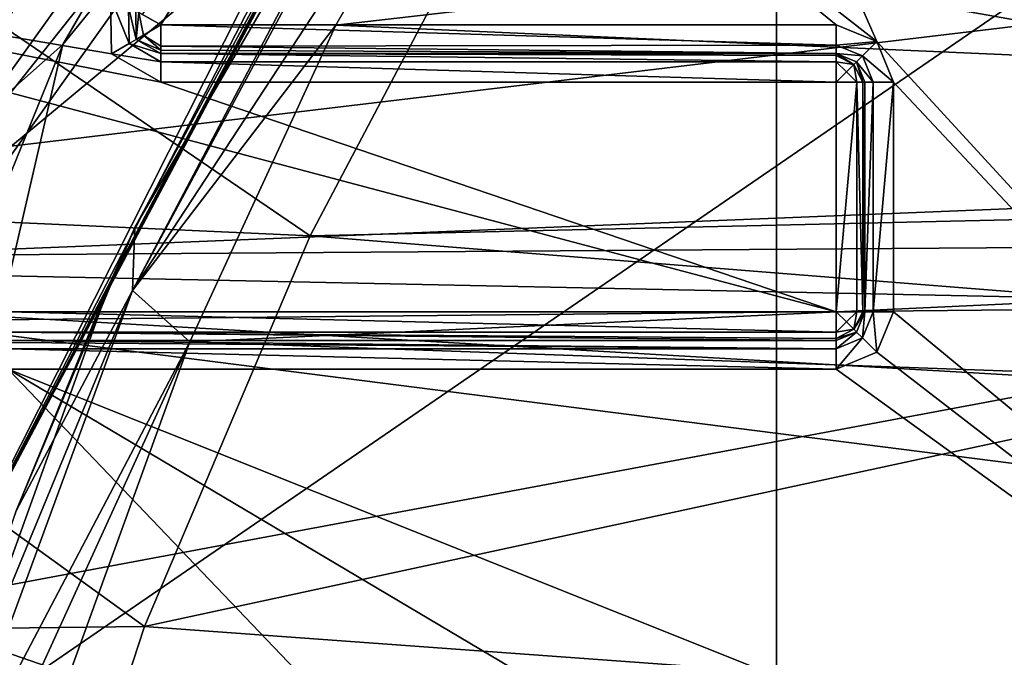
# Model space of a CAD drawing. Extents: x -252 to 252, y -10 to 987.
# Tile 38 of 256: x -6.94 to -3.51, y 89.9 to 92.12. Entities that reach past the tile are written whole.
import ezdxf

# ---------------------------------------------------------------- set-up
doc = ezdxf.new("R2010")
doc.units = 0
doc.header["$LTSCALE"] = 65.185185
for name, color, linetype in [('209', 7, 'CONTINUOUS'), ('212', 7, 'CONTINUOUS'), ('214', 7, 'CONTINUOUS'), ('223', 7, 'CONTINUOUS'), ('224', 7, 'CONTINUOUS'), ('228', 7, 'CONTINUOUS'), ('229', 7, 'CONTINUOUS'), ('231', 7, 'CONTINUOUS'), ('242', 7, 'CONTINUOUS'), ('258', 7, 'CONTINUOUS'), ('2651', 7, 'CONTINUOUS'), ('2669', 7, 'CONTINUOUS'), ('333', 7, 'CONTINUOUS'), ('334', 7, 'CONTINUOUS'), ('338', 7, 'CONTINUOUS'), ('3530', 7, 'CONTINUOUS'), ('3534', 7, 'CONTINUOUS'), ('3627', 7, 'CONTINUOUS'), ('3633', 7, 'CONTINUOUS'), ('3636', 7, 'CONTINUOUS'), ('3700', 7, 'CONTINUOUS'), ('380', 7, 'CONTINUOUS'), ('381', 7, 'CONTINUOUS'), ('382', 7, 'CONTINUOUS'), ('383', 7, 'CONTINUOUS'), ('384', 7, 'CONTINUOUS'), ('385', 7, 'CONTINUOUS'), ('386', 7, 'CONTINUOUS'), ('409', 7, 'CONTINUOUS'), ('410', 7, 'CONTINUOUS'), ('411', 7, 'CONTINUOUS'), ('412', 7, 'CONTINUOUS'), ('413', 7, 'CONTINUOUS'), ('414', 7, 'CONTINUOUS'), ('58', 7, 'CONTINUOUS'), ('61', 7, 'CONTINUOUS')]:
    doc.layers.add(name, color=color, linetype=linetype)

msp = doc.modelspace()

# ---------------------------------------------------------------- linework, layer by layer
at = {"layer": '209', "color": 7, "linetype": 'CONTINUOUS'}
for points in [[(-6.6278, 92.1962, -58), (-6.6246, 91.9984, -58), (-9.0354, 92.4104, -58), (-6.6278, 92.1962, -58)], [(-6.6246, 91.9984, -58), (-6.4525, 91.9, -58), (-9.0354, 92.4104, -58), (-6.6246, 91.9984, -58)], [(-6.4525, 91.9, -58), (-4.1, 91.1, -58), (-9.0354, 92.4104, -58), (-6.4525, 91.9, -58)], [(-4.1, 91.1, -58), (-6.9852, 91.1, -58), (-9.0354, 92.4104, -58), (-4.1, 91.1, -58)], [(-4.1, 91.9, -58), (-4.1, 91.1, -58), (-6.4525, 91.9, -58), (-4.1, 91.9, -58)]]:
    msp.add_3dface(points, dxfattribs=at)
at = {"layer": '212', "color": 7, "linetype": 'CONTINUOUS'}
for points in [[(-4.9016, 94.4, -11), (-0.55, 88.3279, -11), (-4.9173, 94.344, -11), (-4.9016, 94.4, -11)], [(-0.55, 94.4, -11), (-0.55, 88.3279, -11), (-4.9016, 94.4, -11), (-0.55, 94.4, -11)], [(-4.9173, 94.344, -11), (-0.55, 88.3279, -11), (-4.9486, 94.2945, -11), (-4.9173, 94.344, -11)], [(-5.6631, 93.3739, -11), (-4.9486, 94.2945, -11), (-3.9585, 92.0414, -11), (-5.6631, 93.3739, -11)], [(-4.9486, 94.2945, -11), (-0.55, 88.3279, -11), (-3.9585, 92.0414, -11), (-4.9486, 94.2945, -11)], [(-6.4525, 92.1, -11), (-5.6631, 93.3739, -11), (-4.1, 92.1, -11), (-6.4525, 92.1, -11)], [(-4.1, 92.1, -11), (-5.6631, 93.3739, -11), (-3.9585, 92.0414, -11), (-4.1, 92.1, -11)], [(-3.9585, 92.0414, -11), (-0.55, 88.3279, -11), (-3.9, 91.9, -11), (-3.9585, 92.0414, -11)], [(-3.9, 91.9, -11), (-0.55, 88.3279, -11), (-3.9, 91.1, -11), (-3.9, 91.9, -11)], [(-3.9, 91.1, -11), (-0.55, 88.3279, -11), (-3.9585, 90.9586, -11), (-3.9, 91.1, -11)], [(-3.9585, 90.9586, -11), (-0.55, 88.3279, -11), (-4.1, 90.9, -11), (-3.9585, 90.9586, -11)], [(-8.3102, 86.8904, -11), (-6.9852, 90.9, -11), (-3.5819, 87.3387, -11), (-8.3102, 86.8904, -11)], [(-0.55, 88.3279, -11), (-6.9852, 90.9, -11), (-4.1, 90.9, -11), (-0.55, 88.3279, -11)], [(-2.1223, 88.0128, -11), (-6.9852, 90.9, -11), (-0.55, 88.3279, -11), (-2.1223, 88.0128, -11)], [(-3.5819, 87.3387, -11), (-6.9852, 90.9, -11), (-2.1223, 88.0128, -11), (-3.5819, 87.3387, -11)]]:
    msp.add_3dface(points, dxfattribs=at)
at = {"layer": '214', "color": 7, "linetype": 'CONTINUOUS'}
for points in [[(-6.9852, 91, -11.1), (-6.9852, 91, -57.9), (-4.1, 91, -11.1), (-6.9852, 91, -11.1)], [(-4.1, 91, -11.1), (-6.9852, 91, -57.9), (-4.1, 91, -57.9), (-4.1, 91, -11.1)]]:
    msp.add_3dface(points, dxfattribs=at)
at = {"layer": '223', "color": 7, "linetype": 'CONTINUOUS'}
for points in [[(-4, 91.9, -11.1), (-4, 91.1, -57.9), (-4, 91.9, -57.9), (-4, 91.9, -11.1)], [(-4, 91.1, -11.1), (-4, 91.1, -57.9), (-4, 91.9, -11.1), (-4, 91.1, -11.1)]]:
    msp.add_3dface(points, dxfattribs=at)
at = {"layer": '224', "color": 7, "linetype": 'CONTINUOUS'}
for points in [[(-4.1, 92, -11.1), (-4.1, 92, -57.9), (-6.4525, 92, -11.1), (-4.1, 92, -11.1)], [(-6.4525, 92, -11.1), (-4.1, 92, -57.9), (-6.4525, 92, -57.9), (-6.4525, 92, -11.1)]]:
    msp.add_3dface(points, dxfattribs=at)
at = {"layer": '228', "color": 7, "linetype": 'CONTINUOUS'}
for points in [[(-5.8437, 92.0983, -4.1302), (5.1213, 93.3575, -5.6696), (-5.1214, 93.3575, -5.6696), (-5.8437, 92.0983, -4.1302)], [(6.0979, 91.5727, -3.4143), (5.1213, 93.3575, -5.6696), (-5.8437, 92.0983, -4.1302), (6.0979, 91.5727, -3.4143)], [(-6.3513, 90.9946, -2.5666), (6.0979, 91.5727, -3.4143), (-5.8437, 92.0983, -4.1302), (-6.3513, 90.9946, -2.5666)], [(6.5351, 90.5352, -1.8406), (6.0979, 91.5727, -3.4143), (-6.3513, 90.9946, -2.5666), (6.5351, 90.5352, -1.8406)], [(-6.9326, 89.3925, 0.2232), (6.5351, 90.5352, -1.8406), (-6.3513, 90.9946, -2.5666), (-6.9326, 89.3925, 0.2232)], [(6.9326, 89.3925, 0.2232), (6.5351, 90.5352, -1.8406), (-6.9326, 89.3925, 0.2232), (6.9326, 89.3925, 0.2232)]]:
    msp.add_3dface(points, dxfattribs=at)
at = {"layer": '229', "color": 7, "linetype": 'CONTINUOUS'}
for points in [[(-5.7084, 93.9065, -6.5), (-9.8274, 89.3418, -6.5), (-6.7947, 92.0311, -6.5), (-5.7084, 93.9065, -6.5)], [(-7.7436, 93.9065, -6.5), (-9.8274, 89.3418, -6.5), (-5.7084, 93.9065, -6.5), (-7.7436, 93.9065, -6.5)], [(-6.7947, 92.0311, -6.5), (-9.8274, 89.3418, -6.5), (-7.7341, 89.7149, -6.5), (-6.7947, 92.0311, -6.5)]]:
    msp.add_3dface(points, dxfattribs=at)
at = {"layer": '231', "color": 7, "linetype": 'CONTINUOUS'}
for points in [[(-5.5429, 93.2509, -6), (-6.6253, 91.2102, -6), (-6.5431, 91.3938, -3.7345), (-5.5429, 93.2509, -6)], [(-6.5431, 91.3938, -3.7345), (-6.6253, 91.2102, -6), (-6.9568, 90.4061, -2.2926), (-6.5431, 91.3938, -3.7345)], [(-6.6253, 91.2102, -6), (-7.5248, 88.7088, -6), (-6.9568, 90.4061, -2.2926), (-6.6253, 91.2102, -6)]]:
    msp.add_3dface(points, dxfattribs=at)
at = {"layer": '242', "color": 7, "linetype": 'CONTINUOUS'}
for points in [[(-5.7084, 93.9065, -6.5), (-6.7947, 92.0311, -6.5), (-5.3304, 93.8305, -6.3536), (-5.7084, 93.9065, -6.5)], [(-6.7947, 92.0311, -6.5), (-7.2658, 89.9935, -6.3536), (-5.3304, 93.8305, -6.3536), (-6.7947, 92.0311, -6.5)], [(-5.3304, 93.8305, -6.3536), (-7.2658, 89.9935, -6.3536), (-5.3283, 93.7374, -6.288), (-5.3304, 93.8305, -6.3536)], [(-5.3283, 93.7374, -6.288), (-7.2658, 89.9935, -6.3536), (-5.3656, 93.5932, -6.1963), (-5.3283, 93.7374, -6.288)], [(-5.3656, 93.5932, -6.1963), (-7.2658, 89.9935, -6.3536), (-5.4428, 93.4226, -6.0959), (-5.3656, 93.5932, -6.1963)], [(-7.2658, 89.9935, -6.3536), (-5.5429, 93.2509, -6), (-5.4428, 93.4226, -6.0959), (-7.2658, 89.9935, -6.3536)], [(-6.6253, 91.2102, -6), (-5.5429, 93.2509, -6), (-7.2658, 89.9935, -6.3536), (-6.6253, 91.2102, -6)], [(-6.7947, 92.0311, -6.5), (-7.7341, 89.7149, -6.5), (-7.2658, 89.9935, -6.3536), (-6.7947, 92.0311, -6.5)], [(-7.5248, 88.7088, -6), (-6.6253, 91.2102, -6), (-7.2658, 89.9935, -6.3536), (-7.5248, 88.7088, -6)]]:
    msp.add_3dface(points, dxfattribs=at)
at = {"layer": '258', "color": 7, "linetype": 'CONTINUOUS'}
for points in [[(-6.5511, 91.1736, -3.0197), (-5.1214, 93.3575, -5.6696), (-5.373, 93.3666, -5.8028), (-6.5511, 91.1736, -3.0197)], [(-5.401, 93.3583, -5.8258), (-6.5511, 91.1736, -3.0197), (-5.373, 93.3666, -5.8028), (-5.401, 93.3583, -5.8258)], [(-6.5431, 91.3938, -3.7345), (-6.5511, 91.1736, -3.0197), (-5.401, 93.3583, -5.8258), (-6.5431, 91.3938, -3.7345)], [(-5.8437, 92.0983, -4.1302), (-5.1214, 93.3575, -5.6696), (-6.5511, 91.1736, -3.0197), (-5.8437, 92.0983, -4.1302)], [(-5.5429, 93.2509, -6), (-6.5431, 91.3938, -3.7345), (-5.401, 93.3583, -5.8258), (-5.5429, 93.2509, -6)], [(-6.3513, 90.9946, -2.5666), (-5.8437, 92.0983, -4.1302), (-6.5511, 91.1736, -3.0197), (-6.3513, 90.9946, -2.5666)], [(-6.5431, 91.3938, -3.7345), (-6.9568, 90.4061, -2.2926), (-6.5511, 91.1736, -3.0197), (-6.5431, 91.3938, -3.7345)], [(-7.4105, 89.0923), (-7.2332, 89.3191, 0.1404), (-6.5511, 91.1736, -3.0197), (-7.4105, 89.0923)], [(-6.9568, 90.4061, -2.2926), (-7.4105, 89.0923), (-6.5511, 91.1736, -3.0197), (-6.9568, 90.4061, -2.2926)], [(-7.2332, 89.3191, 0.1404), (-6.3513, 90.9946, -2.5666), (-6.5511, 91.1736, -3.0197), (-7.2332, 89.3191, 0.1404)], [(-6.3513, 90.9946, -2.5666), (-7.2332, 89.3191, 0.1404), (-7.0909, 89.3787, 0.192), (-6.3513, 90.9946, -2.5666)], [(-6.9326, 89.3925, 0.2232), (-6.3513, 90.9946, -2.5666), (-7.0909, 89.3787, 0.192), (-6.9326, 89.3925, 0.2232)]]:
    msp.add_3dface(points, dxfattribs=at)
at = {"layer": '2651', "color": 7, "linetype": 'CONTINUOUS'}
for points in [[(6.7303, 94.1594, -64.5), (-6.9199, 93.9082, -64.5), (0.0001, 91.6, -64.5), (6.7303, 94.1594, -64.5)], [(-6.9199, 93.9082, -64.5), (-8.5034, 91.2569, -64.5), (0.0001, 91.6, -64.5), (-6.9199, 93.9082, -64.5)], [(0.0001, 91.6, -64.5), (-8.5034, 91.2569, -64.5), (-1.8012, 91.1168, -64.5), (0.0001, 91.6, -64.5)], [(-8.5034, 91.2569, -64.5), (-9.1577, 89.7407, -64.5), (-1.8012, 91.1168, -64.5), (-8.5034, 91.2569, -64.5)], [(-1.8012, 91.1168, -64.5), (-9.1577, 89.7407, -64.5), (-3.1197, 89.7963, -64.5), (-1.8012, 91.1168, -64.5)]]:
    msp.add_3dface(points, dxfattribs=at)
at = {"layer": '2669', "color": 7, "linetype": 'CONTINUOUS'}
msp.add_3dface([(-8.5034, 91.2569, -64.5), (-6.9199, 93.9082, -64.5), (-7.9545, 93.2801, -64.366), (-8.5034, 91.2569, -64.5)], dxfattribs=at)
at = {"layer": '333', "color": 7, "linetype": 'CONTINUOUS'}
for points in [[(-4, 91.1, -57.9), (-4, 91.1, -11.1), (-4.0293, 91.0293, -11.1), (-4, 91.1, -57.9)], [(-4, 91.1, -57.9), (-4.0293, 91.0293, -11.1), (-4.0293, 91.0293, -57.9), (-4, 91.1, -57.9)], [(-4.0293, 91.0293, -11.1), (-4.1, 91, -11.1), (-4.0293, 91.0293, -57.9), (-4.0293, 91.0293, -11.1)], [(-4.1, 91, -11.1), (-4.1, 91, -57.9), (-4.0293, 91.0293, -57.9), (-4.1, 91, -11.1)]]:
    msp.add_3dface(points, dxfattribs=at)
at = {"layer": '334', "color": 7, "linetype": 'CONTINUOUS'}
for points in [[(-4.1, 92, -57.9), (-4.0293, 91.9707, -11.1), (-4.0293, 91.9707, -57.9), (-4.1, 92, -57.9)], [(-4.1, 92, -57.9), (-4.1, 92, -11.1), (-4.0293, 91.9707, -11.1), (-4.1, 92, -57.9)], [(-4, 91.9, -11.1), (-4, 91.9, -57.9), (-4.0293, 91.9707, -57.9), (-4, 91.9, -11.1)], [(-4.0293, 91.9707, -11.1), (-4, 91.9, -11.1), (-4.0293, 91.9707, -57.9), (-4.0293, 91.9707, -11.1)]]:
    msp.add_3dface(points, dxfattribs=at)
at = {"layer": '338', "color": 7, "linetype": 'CONTINUOUS'}
for points in [[(-6.5401, 92.1481, -57.9), (-6.5385, 92.0491, -11.1), (-6.5385, 92.0491, -57.9), (-6.5401, 92.1481, -57.9)], [(-6.5401, 92.1481, -57.9), (-6.5401, 92.1481, -11.1), (-6.5385, 92.0491, -11.1), (-6.5401, 92.1481, -57.9)], [(-6.5385, 92.0491, -11.1), (-6.4525, 92, -11.1), (-6.5385, 92.0491, -57.9), (-6.5385, 92.0491, -11.1)], [(-6.4525, 92, -11.1), (-6.4525, 92, -57.9), (-6.5385, 92.0491, -57.9), (-6.4525, 92, -11.1)]]:
    msp.add_3dface(points, dxfattribs=at)
at = {"layer": '3530', "color": 7, "linetype": 'CONTINUOUS'}
for points in [[(-5.3603, 92.4517, -68.3), (0, 91.5, -68.3), (-5.9325, 91.3644, -68.3), (-5.3603, 92.4517, -68.3)], [(0, 91.5, -68.3), (-5.3603, 92.4517, -68.3), (5.4447, 92.3043, -68.3), (0, 91.5, -68.3)], [(0, 91.5, -68.3), (-1.7495, 91.0312, -68.3), (-5.9325, 91.3644, -68.3), (0, 91.5, -68.3)], [(-5.9325, 91.3644, -68.3), (-1.7495, 91.0312, -68.3), (-6.5103, 90.0026, -68.3), (-5.9325, 91.3644, -68.3)], [(-1.7495, 91.0312, -68.3), (-3.0312, 89.7495, -68.3), (-6.5103, 90.0026, -68.3), (-1.7495, 91.0312, -68.3)], [(-6.5103, 90.0026, -68.3), (-3.0312, 89.7495, -68.3), (-7.0562, 88.3338, -68.3), (-6.5103, 90.0026, -68.3)]]:
    msp.add_3dface(points, dxfattribs=at)
at = {"layer": '3534', "color": 7, "linetype": 'CONTINUOUS'}
for points in [[(-5.9325, 91.3644, -68.3), (-8.5568, 91.483, -68.4), (-7.9751, 92.7581, -68.4), (-5.9325, 91.3644, -68.3)], [(-5.3603, 92.4517, -68.3), (-5.9325, 91.3644, -68.3), (-7.9751, 92.7581, -68.4), (-5.3603, 92.4517, -68.3)], [(-6.5103, 90.0026, -68.3), (-9.1151, 89.9729, -68.4), (-8.5568, 91.483, -68.4), (-6.5103, 90.0026, -68.3)], [(-5.9325, 91.3644, -68.3), (-6.5103, 90.0026, -68.3), (-8.5568, 91.483, -68.4), (-5.9325, 91.3644, -68.3)], [(-6.5103, 90.0026, -68.3), (-7.0562, 88.3338, -68.3), (-9.1151, 89.9729, -68.4), (-6.5103, 90.0026, -68.3)]]:
    msp.add_3dface(points, dxfattribs=at)
at = {"layer": '3627', "color": 7, "linetype": 'CONTINUOUS'}
for points in [[(-9.0882, 93.7289, 13.5), (-10.3412, 91.2756, 13.5), (9.1625, 93.6053, 13.5), (-9.0882, 93.7289, 13.5)], [(9.1625, 93.6053, 13.5), (-10.3412, 91.2756, 13.5), (10.279, 91.4198, 13.5), (9.1625, 93.6053, 13.5)], [(10.279, 91.4198, 13.5), (-10.3412, 91.2756, 13.5), (10.8189, 90.0525, 13.5), (10.279, 91.4198, 13.5)], [(-10.3412, 91.2756, 13.5), (-10.9324, 89.7267, 13.5), (10.8189, 90.0525, 13.5), (-10.3412, 91.2756, 13.5)], [(10.8189, 90.0525, 13.5), (-10.9324, 89.7267, 13.5), (11.314, 88.4891, 13.5), (10.8189, 90.0525, 13.5)]]:
    msp.add_3dface(points, dxfattribs=at)
at = {"layer": '3633', "color": 7, "linetype": 'CONTINUOUS'}
for points in [[(-7.3869, 91.0688, 8), (-5.4629, 93.7687, 8), (7.3084, 91.2121, 8), (-7.3869, 91.0688, 8)], [(7.3084, 91.2121, 8), (-5.4629, 93.7687, 8), (6.3387, 92.7194, 8), (7.3084, 91.2121, 8)], [(8.304, 89.07, 8), (-7.3869, 91.0688, 8), (7.3084, 91.2121, 8), (8.304, 89.07, 8)], [(-8.1939, 89.3441, 8), (-7.3869, 91.0688, 8), (8.304, 89.07, 8), (-8.1939, 89.3441, 8)]]:
    msp.add_3dface(points, dxfattribs=at)
at = {"layer": '3636', "color": 7, "linetype": 'CONTINUOUS'}
msp.add_3dface([(-7.5893, 91.2187, 7.7718), (-7.2732, 92.4139, 3.8537), (-6.6278, 92.7463, 7.7718), (-7.5893, 91.2187, 7.7718)], dxfattribs=at)
at = {"layer": '3700', "color": 7, "linetype": 'CONTINUOUS'}
for points in [[(-7.5186, 91.1812, 7.9343), (-6.6278, 92.7463, 7.7718), (-5.5663, 93.9058, 7.9344), (-7.5186, 91.1812, 7.9343)], [(-5.4629, 93.7687, 8), (-7.5186, 91.1812, 7.9343), (-5.5663, 93.9058, 7.9344), (-5.4629, 93.7687, 8)], [(-5.4629, 93.7687, 8), (-7.3869, 91.0688, 8), (-7.5186, 91.1812, 7.9343), (-5.4629, 93.7687, 8)], [(-7.5893, 91.2187, 7.7718), (-6.6278, 92.7463, 7.7718), (-7.5186, 91.1812, 7.9343), (-7.5893, 91.2187, 7.7718)]]:
    msp.add_3dface(points, dxfattribs=at)
at = {"layer": '380', "color": 7, "linetype": 'CONTINUOUS'}
for points in [[(-6.9852, 91, -11.1), (-4.1, 91, -11.1), (-4.1, 90.9707, -11.0293), (-6.9852, 91, -11.1)], [(-6.9852, 90.9926, -11.0622), (-6.9852, 91, -11.1), (-4.1, 90.9707, -11.0293), (-6.9852, 90.9926, -11.0622)], [(-6.9852, 90.9711, -11.0296), (-6.9852, 90.9926, -11.0622), (-4.1, 90.9707, -11.0293), (-6.9852, 90.9711, -11.0296)], [(-4.1, 90.9, -11), (-6.9852, 90.9, -11), (-6.9852, 90.9711, -11.0296), (-4.1, 90.9, -11)], [(-4.1, 90.9, -11), (-6.9852, 90.9711, -11.0296), (-4.1, 90.9707, -11.0293), (-4.1, 90.9, -11)]]:
    msp.add_3dface(points, dxfattribs=at)
at = {"layer": '381', "color": 7, "linetype": 'CONTINUOUS'}
for points in [[(-4.0293, 91.0293, -11.1), (-4, 91.1, -11.1), (-4.0086, 91.0086, -11.0293), (-4.0293, 91.0293, -11.1)], [(-4, 91.1, -11.1), (-3.9707, 91.1, -11.0293), (-4.0086, 91.0086, -11.0293), (-4, 91.1, -11.1)], [(-3.9707, 91.1, -11.0293), (-3.9585, 90.9586, -11), (-4.0086, 91.0086, -11.0293), (-3.9707, 91.1, -11.0293)], [(-3.9, 91.1, -11), (-3.9585, 90.9586, -11), (-3.9707, 91.1, -11.0293), (-3.9, 91.1, -11)], [(-4.1, 90.9707, -11.0293), (-4.0293, 91.0293, -11.1), (-4.0086, 91.0086, -11.0293), (-4.1, 90.9707, -11.0293)], [(-4.1, 91, -11.1), (-4.0293, 91.0293, -11.1), (-4.1, 90.9707, -11.0293), (-4.1, 91, -11.1)], [(-3.9585, 90.9586, -11), (-4.1, 90.9, -11), (-4.0086, 91.0086, -11.0293), (-3.9585, 90.9586, -11)], [(-4.1, 90.9, -11), (-4.1, 90.9707, -11.0293), (-4.0086, 91.0086, -11.0293), (-4.1, 90.9, -11)]]:
    msp.add_3dface(points, dxfattribs=at)
at = {"layer": '382', "color": 7, "linetype": 'CONTINUOUS'}
for points in [[(-3.9707, 91.1, -11.0293), (-4, 91.1, -11.1), (-3.9707, 91.9, -11.0293), (-3.9707, 91.1, -11.0293)], [(-4, 91.1, -11.1), (-4, 91.9, -11.1), (-3.9707, 91.9, -11.0293), (-4, 91.1, -11.1)], [(-3.9, 91.9, -11), (-3.9, 91.1, -11), (-3.9707, 91.1, -11.0293), (-3.9, 91.9, -11)], [(-3.9, 91.9, -11), (-3.9707, 91.1, -11.0293), (-3.9707, 91.9, -11.0293), (-3.9, 91.9, -11)]]:
    msp.add_3dface(points, dxfattribs=at)
at = {"layer": '383', "color": 7, "linetype": 'CONTINUOUS'}
for points in [[(-4.1, 92.1, -11), (-3.9585, 92.0414, -11), (-4.1, 92.0293, -11.0293), (-4.1, 92.1, -11)], [(-4.1, 92.0293, -11.0293), (-3.9585, 92.0414, -11), (-4.0086, 91.9914, -11.0293), (-4.1, 92.0293, -11.0293)], [(-3.9585, 92.0414, -11), (-3.9, 91.9, -11), (-4.0086, 91.9914, -11.0293), (-3.9585, 92.0414, -11)], [(-4.1, 92, -11.1), (-4.1, 92.0293, -11.0293), (-4.0086, 91.9914, -11.0293), (-4.1, 92, -11.1)], [(-4.0293, 91.9707, -11.1), (-4.1, 92, -11.1), (-4.0086, 91.9914, -11.0293), (-4.0293, 91.9707, -11.1)], [(-3.9707, 91.9, -11.0293), (-4.0293, 91.9707, -11.1), (-4.0086, 91.9914, -11.0293), (-3.9707, 91.9, -11.0293)], [(-4, 91.9, -11.1), (-4.0293, 91.9707, -11.1), (-3.9707, 91.9, -11.0293), (-4, 91.9, -11.1)], [(-3.9, 91.9, -11), (-3.9707, 91.9, -11.0293), (-4.0086, 91.9914, -11.0293), (-3.9, 91.9, -11)]]:
    msp.add_3dface(points, dxfattribs=at)
at = {"layer": '384', "color": 7, "linetype": 'CONTINUOUS'}
for points in [[(-6.4525, 92.1, -11), (-4.1, 92.1, -11), (-4.1, 92.0293, -11.0293), (-6.4525, 92.1, -11)], [(-6.4525, 92.1, -11), (-4.1, 92.0293, -11.0293), (-6.4525, 92.0257, -11.0331), (-6.4525, 92.1, -11)], [(-4.1, 92.0293, -11.0293), (-4.1, 92, -11.1), (-6.4525, 92.0257, -11.0331), (-4.1, 92.0293, -11.0293)], [(-6.4525, 92.0257, -11.0331), (-4.1, 92, -11.1), (-6.4525, 92.0118, -11.053), (-6.4525, 92.0257, -11.0331)], [(-4.1, 92, -11.1), (-6.4525, 92, -11.1), (-6.4525, 92.0118, -11.053), (-4.1, 92, -11.1)]]:
    msp.add_3dface(points, dxfattribs=at)
at = {"layer": '385', "color": 7, "linetype": 'CONTINUOUS'}
for points in [[(-6.5385, 92.0491, -11.1), (-6.5401, 92.1481, -11.1), (-6.5299, 92.1425, -11.0531), (-6.5385, 92.0491, -11.1)], [(-6.5132, 92.0638, -11.0293), (-6.5385, 92.0491, -11.1), (-6.5299, 92.1425, -11.0531), (-6.5132, 92.0638, -11.0293)], [(-6.4525, 92.1, -11), (-6.5299, 92.1425, -11.0531), (-6.5169, 92.1354, -11.0322), (-6.4525, 92.1, -11)], [(-6.4525, 92.1, -11), (-6.5132, 92.0638, -11.0293), (-6.5299, 92.1425, -11.0531), (-6.4525, 92.1, -11)], [(-6.4525, 92.1, -11), (-6.4525, 92.0257, -11.0331), (-6.5132, 92.0638, -11.0293), (-6.4525, 92.1, -11)], [(-6.4525, 92.0118, -11.053), (-6.5385, 92.0491, -11.1), (-6.5132, 92.0638, -11.0293), (-6.4525, 92.0118, -11.053)], [(-6.4525, 92, -11.1), (-6.5385, 92.0491, -11.1), (-6.4525, 92.0118, -11.053), (-6.4525, 92, -11.1)], [(-6.4525, 92.0257, -11.0331), (-6.4525, 92.0118, -11.053), (-6.5132, 92.0638, -11.0293), (-6.4525, 92.0257, -11.0331)]]:
    msp.add_3dface(points, dxfattribs=at)
at = {"layer": '386', "color": 7, "linetype": 'CONTINUOUS'}
msp.add_3dface([(-5.6631, 93.3739, -11), (-6.4525, 92.1, -11), (-6.5169, 92.1354, -11.0322), (-5.6631, 93.3739, -11)], dxfattribs=at)
at = {"layer": '409', "color": 7, "linetype": 'CONTINUOUS'}
for points in [[(-6.9852, 91.0293, -57.9707), (-6.9852, 91.1, -58), (-4.1, 91.0285, -57.9699), (-6.9852, 91.0293, -57.9707)], [(-6.9852, 91.1, -58), (-4.1, 91.1, -58), (-4.1, 91.0285, -57.9699), (-6.9852, 91.1, -58)], [(-4.1, 91, -57.9), (-6.9852, 91, -57.9), (-6.9852, 91.0293, -57.9707), (-4.1, 91, -57.9)], [(-4.1, 91.0072, -57.9372), (-6.9852, 91.0293, -57.9707), (-4.1, 91.0285, -57.9699), (-4.1, 91.0072, -57.9372)], [(-4.1, 91, -57.9), (-6.9852, 91.0293, -57.9707), (-4.1, 91.0072, -57.9372), (-4.1, 91, -57.9)]]:
    msp.add_3dface(points, dxfattribs=at)
at = {"layer": '410', "color": 7, "linetype": 'CONTINUOUS'}
for points in [[(-4.1, 91.0285, -57.9699), (-4.1, 91.1, -58), (-4.0646, 91.0646, -57.9866), (-4.1, 91.0285, -57.9699)], [(-4.0646, 91.0646, -57.9866), (-4.1, 91.1, -58), (-4.0286, 91.1, -57.97), (-4.0646, 91.0646, -57.9866)], [(-4.0388, 91.0388, -57.95), (-4.0646, 91.0646, -57.9866), (-4.0286, 91.1, -57.97), (-4.0388, 91.0388, -57.95)], [(-4, 91.1, -57.9), (-4.0388, 91.0388, -57.95), (-4.0072, 91.1, -57.9373), (-4, 91.1, -57.9)], [(-4.0072, 91.1, -57.9373), (-4.0388, 91.0388, -57.95), (-4.0286, 91.1, -57.97), (-4.0072, 91.1, -57.9373)], [(-4, 91.1, -57.9), (-4.0293, 91.0293, -57.9), (-4.0388, 91.0388, -57.95), (-4, 91.1, -57.9)], [(-4.0388, 91.0388, -57.95), (-4.1, 91.0285, -57.9699), (-4.0646, 91.0646, -57.9866), (-4.0388, 91.0388, -57.95)], [(-4.0293, 91.0293, -57.9), (-4.1, 91.0072, -57.9372), (-4.0388, 91.0388, -57.95), (-4.0293, 91.0293, -57.9)], [(-4.1, 91.0072, -57.9372), (-4.1, 91.0285, -57.9699), (-4.0388, 91.0388, -57.95), (-4.1, 91.0072, -57.9372)], [(-4.0293, 91.0293, -57.9), (-4.1, 91, -57.9), (-4.1, 91.0072, -57.9372), (-4.0293, 91.0293, -57.9)]]:
    msp.add_3dface(points, dxfattribs=at)
at = {"layer": '411', "color": 7, "linetype": 'CONTINUOUS'}
for points in [[(-4.0286, 91.1, -57.97), (-4.1, 91.1, -58), (-4.0285, 91.9, -57.9699), (-4.0286, 91.1, -57.97)], [(-4.1, 91.1, -58), (-4.1, 91.9, -58), (-4.0285, 91.9, -57.9699), (-4.1, 91.1, -58)], [(-4.0072, 91.1, -57.9373), (-4.0286, 91.1, -57.97), (-4.0285, 91.9, -57.9699), (-4.0072, 91.1, -57.9373)], [(-4.0072, 91.9, -57.9372), (-4.0072, 91.1, -57.9373), (-4.0285, 91.9, -57.9699), (-4.0072, 91.9, -57.9372)], [(-4, 91.9, -57.9), (-4, 91.1, -57.9), (-4.0072, 91.1, -57.9373), (-4, 91.9, -57.9)], [(-4, 91.9, -57.9), (-4.0072, 91.1, -57.9373), (-4.0072, 91.9, -57.9372), (-4, 91.9, -57.9)]]:
    msp.add_3dface(points, dxfattribs=at)
at = {"layer": '412', "color": 7, "linetype": 'CONTINUOUS'}
for points in [[(-4.1, 92, -57.9), (-4.0388, 91.9612, -57.95), (-4.1, 91.9928, -57.9373), (-4.1, 92, -57.9)], [(-4.1, 92, -57.9), (-4.0293, 91.9707, -57.9), (-4.0388, 91.9612, -57.95), (-4.1, 92, -57.9)], [(-4.1, 91.9928, -57.9373), (-4.0388, 91.9612, -57.95), (-4.1, 91.9714, -57.97), (-4.1, 91.9928, -57.9373)], [(-4.0646, 91.9354, -57.9866), (-4.1, 91.9, -58), (-4.1, 91.9714, -57.97), (-4.0646, 91.9354, -57.9866)], [(-4.0388, 91.9612, -57.95), (-4.0646, 91.9354, -57.9866), (-4.1, 91.9714, -57.97), (-4.0388, 91.9612, -57.95)], [(-4.0293, 91.9707, -57.9), (-4.0072, 91.9, -57.9372), (-4.0388, 91.9612, -57.95), (-4.0293, 91.9707, -57.9)], [(-4.0293, 91.9707, -57.9), (-4, 91.9, -57.9), (-4.0072, 91.9, -57.9372), (-4.0293, 91.9707, -57.9)], [(-4.0285, 91.9, -57.9699), (-4.1, 91.9, -58), (-4.0646, 91.9354, -57.9866), (-4.0285, 91.9, -57.9699)], [(-4.0388, 91.9612, -57.95), (-4.0285, 91.9, -57.9699), (-4.0646, 91.9354, -57.9866), (-4.0388, 91.9612, -57.95)], [(-4.0072, 91.9, -57.9372), (-4.0285, 91.9, -57.9699), (-4.0388, 91.9612, -57.95), (-4.0072, 91.9, -57.9372)]]:
    msp.add_3dface(points, dxfattribs=at)
at = {"layer": '413', "color": 7, "linetype": 'CONTINUOUS'}
for points in [[(-6.4525, 92, -57.9), (-4.1, 92, -57.9), (-4.1, 91.9928, -57.9373), (-6.4525, 92, -57.9)], [(-6.4525, 92, -57.9), (-4.1, 91.9928, -57.9373), (-4.1, 91.9714, -57.97), (-6.4525, 92, -57.9)], [(-6.4525, 92, -57.9), (-4.1, 91.9714, -57.97), (-6.4525, 91.9707, -57.9707), (-6.4525, 92, -57.9)], [(-4.1, 91.9714, -57.97), (-4.1, 91.9, -58), (-6.4525, 91.9707, -57.9707), (-4.1, 91.9714, -57.97)], [(-4.1, 91.9, -58), (-6.4525, 91.9, -58), (-6.4525, 91.9707, -57.9707), (-4.1, 91.9, -58)]]:
    msp.add_3dface(points, dxfattribs=at)
at = {"layer": '414', "color": 7, "linetype": 'CONTINUOUS'}
for points in [[(-6.6246, 91.9984, -58), (-6.6278, 92.1962, -58), (-6.5637, 92.0342, -57.9707), (-6.6246, 91.9984, -58)], [(-6.6278, 92.1962, -58), (-6.5658, 92.1622, -57.9707), (-6.5637, 92.0342, -57.9707), (-6.6278, 92.1962, -58)], [(-6.5658, 92.1622, -57.9707), (-6.5385, 92.0491, -57.9), (-6.5637, 92.0342, -57.9707), (-6.5658, 92.1622, -57.9707)], [(-6.5401, 92.1481, -57.9), (-6.5385, 92.0491, -57.9), (-6.5658, 92.1622, -57.9707), (-6.5401, 92.1481, -57.9)], [(-6.5385, 92.0491, -57.9), (-6.4525, 92, -57.9), (-6.5637, 92.0342, -57.9707), (-6.5385, 92.0491, -57.9)], [(-6.4525, 91.9707, -57.9707), (-6.6246, 91.9984, -58), (-6.5637, 92.0342, -57.9707), (-6.4525, 91.9707, -57.9707)], [(-6.4525, 92, -57.9), (-6.4525, 91.9707, -57.9707), (-6.5637, 92.0342, -57.9707), (-6.4525, 92, -57.9)], [(-6.4525, 91.9, -58), (-6.6246, 91.9984, -58), (-6.4525, 91.9707, -57.9707), (-6.4525, 91.9, -58)]]:
    msp.add_3dface(points, dxfattribs=at)
at = {"layer": '58', "color": 7, "linetype": 'CONTINUOUS'}
for points in [[(-8.4789, 90.428, 15.7008), (-4.3079, 93.8904, 16.0751), (-8.4777, 94.8492, 14.6716), (-8.4789, 90.428, 15.7008)], [(-0.0084, 89.5089, 17.3627), (-0.0084, 94.7485, 16.2363), (-4.3079, 93.8904, 16.0751), (-0.0084, 89.5089, 17.3627)], [(-4.3079, 88.9831, 17.066), (-4.3079, 93.8904, 16.0751), (-8.4789, 90.428, 15.7008), (-4.3079, 88.9831, 17.066)], [(-4.3079, 88.9831, 17.066), (-0.0084, 89.5089, 17.3627), (-4.3079, 93.8904, 16.0751), (-4.3079, 88.9831, 17.066)], [(-8.4789, 85.9766, 16.314), (-4.3079, 88.9831, 17.066), (-8.4789, 90.428, 15.7008), (-8.4789, 85.9766, 16.314)]]:
    msp.add_3dface(points, dxfattribs=at)
at = {"layer": '61', "color": 7, "linetype": 'CONTINUOUS'}
for points in [[(-7.0351, 95.1231, 13.9969), (-2.3802, 92.9321, 15.5441), (-7.0341, 89.7367, 15.2428), (-7.0351, 95.1231, 13.9969)], [(-2.3802, 92.9321, 15.5441), (-2.3802, 87.2608, 16.5455), (-7.0341, 89.7367, 15.2428), (-2.3802, 92.9321, 15.5441)]]:
    msp.add_3dface(points, dxfattribs=at)

doc.saveas('drawing.dxf')
